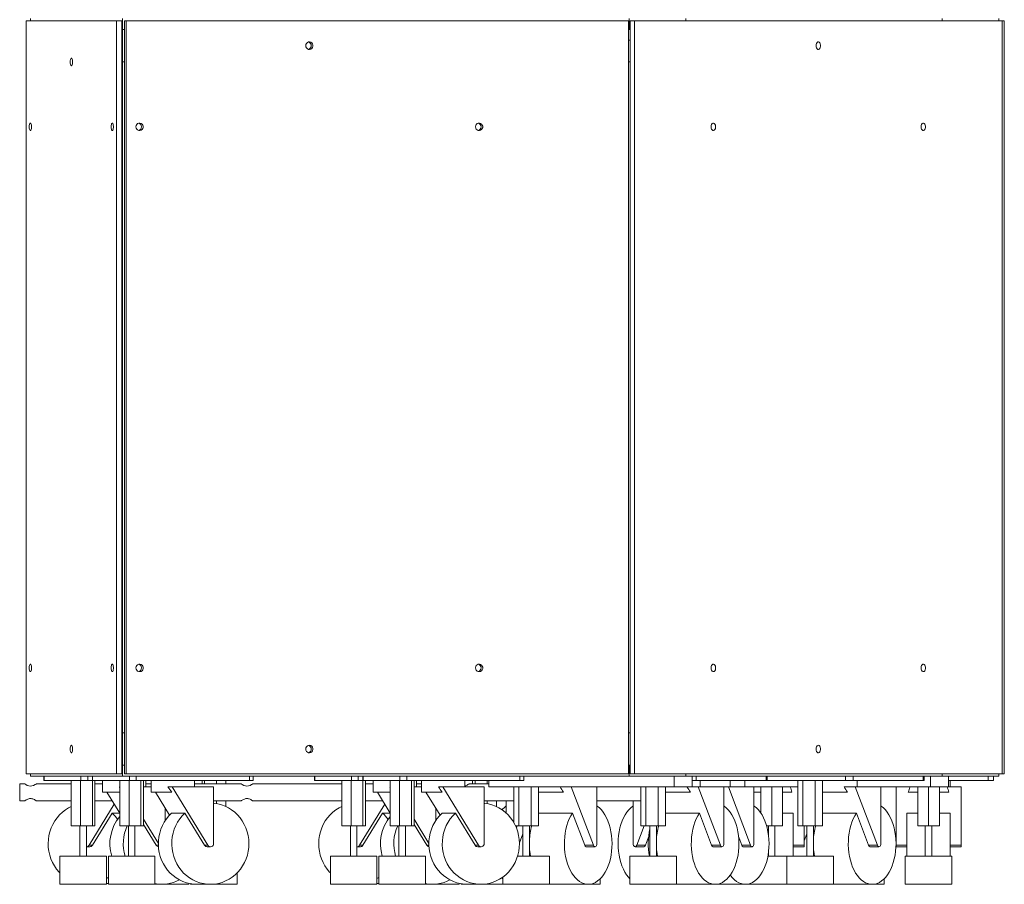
# Model space of a CAD drawing. Header units: millimetres. Extents: x 1529 to 6255, y 1713 to 5797.
# Tile 14 of 82: x 5345 to 6255, y 1925 to 2724. Entities that reach past the tile are written whole.
import ezdxf

# ---------------------------------------------------------------- set-up
doc = ezdxf.new("R2010")
doc.units = ezdxf.units.MM

msp = doc.modelspace()

# ---------------------------------------------------------------- linework, layer by layer
at = {"color": 7, "linetype": 'Continuous', "lineweight": 15}
for p, q in [((5350.927, 2722.678), (5434.67, 2722.678)), ((5350.927, 2722.678), (5350.927, 2026.678)), ((5355.064, 2724.678), (5355.064, 2722.678)), ((5439.426, 2722.678), (5434.67, 2722.678)), ((5434.67, 2722.678), (5434.67, 2026.678)), ((5439.426, 2722.678), (5439.426, 2026.678)), ((5440.044, 2714.678), (5440.044, 2724.678)), ((5441.946, 2026.678), (5441.946, 2722.678)), ((5441.946, 2722.678), (5443.491, 2722.678)), ((5443.491, 2026.678), (5443.491, 2722.678)), ((5443.491, 2722.678), (5907.848, 2722.678)), ((5907.848, 2722.678), (5907.848, 2026.678)), ((5908.205, 2724.678), (5908.205, 2714.678)), ((5909.38, 2722.678), (5909.38, 2026.678)), ((5909.38, 2722.678), (5913.425, 2722.678)), ((5913.425, 2722.678), (5913.425, 2026.678)), ((5913.425, 2722.678), (6252.934, 2722.678)), ((5960.725, 2722.678), (5960.725, 2724.678)), ((6197.544, 2722.678), (6197.544, 2724.678)), ((6250.064, 2724.678), (6250.064, 2722.678)), ((6252.934, 2722.678), (6252.934, 2026.678)), ((6252.934, 2722.678), (6255.064, 2722.678)), ((6255.064, 2722.678), (6255.064, 2026.678)), ((5440.044, 2714.678), (5439.426, 2714.678)), ((5441.946, 2714.678), (5440.044, 2714.678)), ((5440.044, 2714.678), (5441.946, 2714.678)), ((5440.044, 2714.678), (5440.044, 2684.678)), ((5440.044, 2714.678), (5440.044, 2714.678)), ((5908.205, 2714.678), (5907.848, 2714.678)), ((5909.38, 2714.678), (5908.205, 2714.678)), ((5909.38, 2704.678), (5907.848, 2704.678)), ((5439.426, 2684.678), (5440.044, 2684.678)), ((5440.044, 2684.678), (5440.044, 2064.678)), ((5440.044, 2684.678), (5441.946, 2684.678)), ((5909.38, 2684.678), (5907.848, 2684.678)), ((5440.044, 2064.678), (5439.426, 2064.678)), ((5440.044, 2064.678), (5441.946, 2064.678)), ((5440.044, 2064.678), (5440.044, 2034.678)), ((5907.848, 2064.678), (5909.38, 2064.678)), ((5440.044, 2034.678), (5439.426, 2034.678)), ((5440.044, 2024.678), (5440.044, 2034.678)), ((5440.044, 2034.678), (5441.946, 2034.678)), ((5440.044, 2034.678), (5441.946, 2034.678)), ((5440.044, 2034.678), (5440.044, 2034.678)), ((5907.848, 2034.678), (5908.205, 2034.678)), ((5908.205, 2034.678), (5908.205, 2024.678)), ((5908.205, 2034.678), (5909.38, 2034.678)), ((5350.927, 2026.678), (5434.67, 2026.678)), ((5355.064, 2026.678), (5355.064, 2024.678)), ((5440.044, 2024.678), (5355.064, 2024.678)), ((5367.42, 2024.678), (5367.42, 2020.678)), ((5367.421, 2024.678), (5367.421, 2020.678)), ((5367.421, 2020.678), (5367.665, 2020.678)), ((5367.665, 2024.678), (5367.665, 2020.678)), ((5367.665, 2020.678), (5401.657, 2020.678)), ((5392.7, 1978.678), (5392.7, 2020.678)), ((5401.282, 1978.678), (5401.282, 2020.678)), ((5401.657, 2024.678), (5401.657, 2020.678)), ((5401.657, 2020.678), (5407.958, 2020.678)), ((5407.958, 2020.678), (5407.958, 2024.678)), ((5412.228, 2020.678), (5407.958, 2020.678)), ((5412.228, 2024.678), (5412.228, 2020.678)), ((5412.228, 2020.678), (5412.473, 2020.678)), ((5412.263, 1978.678), (5412.263, 2020.678)), ((5412.473, 2024.678), (5412.473, 2020.678)), ((5412.473, 2020.678), (5446.465, 2020.678)), ((5414.664, 2020.678), (5414.664, 1978.678)), ((5421.724, 2020.678), (5421.724, 2017.678)), ((5421.725, 2020.678), (5421.725, 2009.678)), ((5434.67, 2026.678), (5439.426, 2026.678)), ((5437.508, 1978.678), (5437.508, 2020.678)), ((5908.205, 2024.678), (5440.044, 2024.678)), ((5443.491, 2026.678), (5441.946, 2026.678)), ((5907.848, 2026.678), (5443.491, 2026.678)), ((5446.089, 1978.678), (5446.089, 2020.678)), ((5446.465, 2024.678), (5446.465, 2020.678)), ((5446.465, 2020.678), (5452.765, 2020.678)), ((5452.765, 2020.678), (5452.765, 2024.678)), ((5557.381, 2020.678), (5452.765, 2020.678)), ((5457.071, 1978.678), (5457.071, 2020.678)), ((5459.472, 2020.678), (5459.472, 1978.678)), ((5461.725, 2014.678), (5461.725, 2020.678)), ((5466.532, 2020.678), (5466.532, 2009.678)), ((5466.532, 2020.678), (5466.532, 2017.678)), ((5506.532, 2014.678), (5506.532, 2020.678)), ((5513.592, 2020.678), (5513.592, 2017.678)), ((5515.993, 2017.678), (5515.993, 2020.678)), ((5526.975, 2017.678), (5526.975, 2020.678)), ((5535.556, 2017.678), (5535.556, 2020.678)), ((5557.381, 2024.678), (5557.381, 2020.678)), ((5557.381, 2020.678), (5560.836, 2020.678)), ((5560.836, 2020.678), (5560.836, 2024.678)), ((5617.453, 2024.678), (5617.453, 2020.678)), ((5617.453, 2024.678), (5617.453, 2020.678)), ((5617.453, 2020.678), (5617.698, 2020.678)), ((5617.698, 2024.678), (5617.698, 2020.678)), ((5617.698, 2020.678), (5651.69, 2020.678)), ((5642.733, 1978.678), (5642.733, 2020.678)), ((5651.314, 1978.678), (5651.314, 2020.678)), ((5651.69, 2024.678), (5651.69, 2020.678)), ((5651.69, 2020.678), (5657.99, 2020.678)), ((5657.99, 2020.678), (5657.99, 2024.678)), ((5662.261, 2020.678), (5657.99, 2020.678)), ((5662.261, 2024.678), (5662.261, 2020.678)), ((5662.261, 2020.678), (5662.505, 2020.678)), ((5662.296, 1978.678), (5662.296, 2020.678)), ((5662.505, 2024.678), (5662.505, 2020.678)), ((5662.505, 2020.678), (5696.497, 2020.678)), ((5664.697, 2020.678), (5664.697, 1978.678)), ((5671.757, 2020.678), (5671.757, 2009.678)), ((5671.757, 2020.678), (5671.757, 2017.678)), ((5687.541, 1978.678), (5687.541, 2020.678)), ((5696.122, 1978.678), (5696.122, 2020.678)), ((5696.497, 2024.678), (5696.497, 2020.678)), ((5696.497, 2020.678), (5702.798, 2020.678)), ((5702.798, 2020.678), (5702.798, 2024.678)), ((5807.414, 2020.678), (5702.798, 2020.678)), ((5707.104, 1978.678), (5707.104, 2020.678)), ((5709.504, 2020.678), (5709.504, 1978.678)), ((5711.757, 2014.678), (5711.757, 2020.678)), ((5716.564, 2020.678), (5716.564, 2017.678)), ((5716.565, 2020.678), (5716.565, 2009.678)), ((5756.565, 2014.678), (5756.565, 2020.678)), ((5763.625, 2020.678), (5763.625, 2017.678)), ((5766.026, 2017.678), (5766.026, 2020.678)), ((5777.007, 2017.678), (5777.007, 2020.678)), ((5778.557, 2020.678), (5778.557, 2014.678)), ((5807.414, 2024.678), (5807.414, 2020.678)), ((5807.414, 2020.678), (5810.869, 2020.678)), ((5810.869, 2020.678), (5810.869, 2024.678)), ((5960.725, 2024.678), (5908.205, 2024.678)), ((5909.38, 2026.678), (5913.425, 2026.678)), ((5913.425, 2026.678), (6252.934, 2026.678)), ((5950.069, 2024.678), (5950.069, 2014.678)), ((5960.725, 2026.678), (5960.725, 2024.678)), ((6197.544, 2024.678), (5960.725, 2024.678)), ((5966.527, 2024.678), (5966.527, 2014.678)), ((5966.527, 2020.678), (5970.199, 2020.678)), ((5970.199, 2020.678), (5970.199, 2024.678)), ((6034.855, 2020.678), (5970.199, 2020.678)), ((5973.986, 2014.678), (5973.986, 2020.678)), ((6001.803, 2014.678), (6001.803, 2020.678)), ((6015.376, 2020.678), (6015.376, 2014.678)), ((6034.855, 2024.678), (6034.855, 2020.678)), ((6034.855, 2020.678), (6035.81, 2020.678)), ((6035.81, 2020.678), (6035.81, 2024.678)), ((6035.81, 2020.678), (6108.339, 2020.678)), ((6064.115, 1978.678), (6064.115, 2020.678)), ((6068.812, 1978.678), (6068.812, 2020.678)), ((6080.296, 1978.678), (6080.296, 2020.678)), ((6087.083, 1978.678), (6087.083, 2020.678)), ((6108.339, 2024.678), (6108.339, 2020.678)), ((6108.339, 2020.678), (6115.323, 2020.678)), ((6115.323, 2020.678), (6115.323, 2024.678)), ((6179.98, 2020.678), (6115.323, 2020.678)), ((6119.11, 2014.678), (6119.11, 2020.678)), ((6179.98, 2024.678), (6179.98, 2020.678)), ((6179.98, 2020.678), (6180.935, 2020.678)), ((6180.935, 2020.678), (6180.935, 2024.678)), ((6186.888, 2014.678), (6186.888, 2024.678)), ((6197.544, 2024.678), (6197.544, 2026.678)), ((6197.544, 2024.678), (6250.064, 2024.678)), ((6203.346, 2014.678), (6203.346, 2024.678)), ((6203.346, 2020.678), (6240.064, 2020.678)), ((6205.064, 2014.678), (6205.064, 2020.678)), ((6240.064, 2024.678), (6240.064, 2020.678)), ((6240.064, 2020.678), (6245.064, 2020.678)), ((6245.064, 2020.678), (6245.064, 2024.678)), ((6250.064, 2026.678), (6250.064, 2024.678)), ((6252.934, 2026.678), (6255.064, 2026.678)), ((5349.464, 2017.678), (5345.064, 2017.678)), ((5345.064, 2017.678), (5345.064, 2001.678)), ((5392.7, 2017.678), (5360.603, 2017.678)), ((5421.725, 2017.678), (5414.664, 2017.678)), ((5437.214, 2014.678), (5437.508, 2014.678)), ((5466.532, 2014.678), (5459.472, 2014.678)), ((5466.532, 2017.678), (5461.725, 2017.678)), ((5482.022, 2014.678), (5485.996, 2014.678)), ((5485.996, 2014.678), (5519.083, 1960.738)), ((5524.334, 2014.678), (5485.996, 2014.678)), ((5549.464, 2017.678), (5506.532, 2017.678)), ((5524.334, 2014.678), (5524.334, 1962.365)), ((5642.733, 2017.678), (5560.603, 2017.678)), ((5671.757, 2017.678), (5664.697, 2017.678)), ((5687.247, 2014.678), (5687.541, 2014.678)), ((5716.565, 2014.678), (5709.504, 2014.678)), ((5716.565, 2017.678), (5711.757, 2017.678)), ((5732.054, 2014.678), (5736.029, 2014.678)), ((5736.029, 2014.678), (5769.116, 1960.738)), ((5774.367, 2014.678), (5736.029, 2014.678)), ((5778.557, 2017.678), (5760.603, 2017.678)), ((5774.367, 2014.678), (5774.367, 1962.365)), ((5950.069, 2014.678), (5778.557, 2014.678)), ((5801.684, 1981.776), (5801.684, 2014.678)), ((5806.38, 1978.678), (5806.38, 2014.678)), ((5817.864, 1978.678), (5817.864, 2014.678)), ((5824.651, 1978.678), (5824.651, 2014.678)), ((5854.889, 2014.678), (5875.338, 1960.738)), ((5878.583, 2014.678), (5878.583, 1962.365)), ((5918.991, 1978.678), (5918.991, 2014.678)), ((5923.688, 1978.678), (5923.688, 2014.678)), ((5935.171, 1978.678), (5935.171, 2014.678)), ((5941.959, 1978.678), (5941.959, 2014.678)), ((5966.527, 2014.678), (5950.069, 2014.678)), ((5966.527, 2014.678), (5972.196, 2014.678)), ((5972.196, 2014.678), (5992.645, 1960.738)), ((5995.89, 2014.678), (5972.196, 2014.678)), ((5995.89, 2014.678), (5995.89, 1962.365)), ((5995.89, 2014.678), (6000.013, 2014.678)), ((6000.013, 2014.678), (6020.462, 1960.738)), ((6023.707, 2014.678), (6000.013, 2014.678)), ((6023.707, 2014.678), (6064.115, 2014.678)), ((6023.707, 2014.678), (6023.707, 1962.365)), ((6030.064, 1990.5), (6030.064, 2014.678)), ((6040.064, 1978.678), (6040.064, 2014.678)), ((6050.064, 1978.678), (6050.064, 2014.678)), ((6106.914, 2014.678), (6117.32, 2014.678)), ((6117.32, 2014.678), (6137.769, 1960.738)), ((6141.014, 2014.678), (6117.32, 2014.678)), ((6141.014, 2014.678), (6186.888, 2014.678)), ((6141.014, 2014.678), (6141.014, 1962.365)), ((6155.064, 1960.738), (6155.064, 2014.678)), ((6175.064, 1978.678), (6175.064, 2014.678)), ((6185.064, 1978.678), (6185.064, 2014.678)), ((6203.346, 2014.678), (6186.888, 2014.678)), ((6195.064, 1978.678), (6195.064, 2014.678)), ((6203.346, 2014.678), (6215.064, 2014.678)), ((6215.064, 2014.678), (6215.064, 1960.738)), ((5421.725, 2009.678), (5437.508, 2009.678)), ((5437.508, 1990.453), (5425.715, 2009.678)), ((5466.532, 2009.678), (5485.572, 2009.678)), ((5483.5, 1988.521), (5470.522, 2009.678)), ((5671.757, 2009.678), (5687.541, 2009.678)), ((5687.541, 1990.453), (5675.748, 2009.678)), ((5716.565, 2009.678), (5735.605, 2009.678)), ((5733.533, 1988.521), (5720.555, 2009.678)), ((5824.651, 2009.678), (5847.644, 2009.678)), ((5941.959, 2009.678), (5964.952, 2009.678)), ((6023.707, 2009.678), (6030.064, 2009.678)), ((6050.064, 2009.678), (6058.767, 2009.678)), ((6087.083, 2009.678), (6110.076, 2009.678)), ((6166.361, 2009.678), (6175.064, 2009.678)), ((6195.064, 2009.678), (6203.767, 2009.678)), ((5345.064, 2001.678), (5349.496, 2001.678)), ((5360.612, 2001.678), (5392.7, 2001.678)), ((5409.173, 1960.738), (5432.454, 1998.692)), ((5414.664, 2001.678), (5430.622, 2001.678)), ((5479.527, 1994.999), (5479.527, 1983.473)), ((5524.334, 2001.678), (5549.496, 2001.678)), ((5526.975, 1999.191), (5526.975, 2001.678)), ((5535.556, 1996.527), (5535.556, 2001.678)), ((5560.612, 2001.678), (5642.733, 2001.678)), ((5659.206, 1960.738), (5682.487, 1998.692)), ((5664.697, 2001.678), (5680.655, 2001.678)), ((5729.56, 1994.999), (5729.56, 1983.473)), ((5774.367, 2001.678), (5801.684, 2001.678)), ((5777.007, 1999.191), (5777.007, 2001.678)), ((5785.589, 1996.527), (5785.589, 2001.678)), ((5794.774, 2001.678), (5794.774, 1990.389)), ((5878.583, 2001.678), (5918.991, 2001.678)), ((5912.082, 2001.678), (5912.082, 1962.365)), ((5430.472, 1990.423), (5412.263, 1960.738)), ((5437.508, 1990.423), (5430.472, 1990.423)), ((5459.472, 1984.873), (5473.22, 1962.46)), ((5497.784, 1990.423), (5485.424, 1990.423)), ((5515.993, 1960.738), (5497.784, 1990.423)), ((5680.505, 1990.423), (5662.296, 1960.738)), ((5687.541, 1990.423), (5680.505, 1990.423)), ((5709.504, 1984.873), (5723.253, 1962.46)), ((5747.817, 1990.423), (5735.456, 1990.423)), ((5766.026, 1960.738), (5747.817, 1990.423)), ((5855.994, 1990.423), (5824.651, 1990.423)), ((5867.248, 1960.738), (5855.994, 1990.423)), ((5973.301, 1990.423), (5941.959, 1990.423)), ((5984.555, 1960.738), (5973.301, 1990.423)), ((6060.064, 1990.423), (6050.064, 1990.423)), ((6060.064, 1950.678), (6060.064, 1990.423)), ((6118.425, 1990.423), (6087.083, 1990.423)), ((6129.679, 1960.738), (6118.425, 1990.423)), ((6175.064, 1990.423), (6165.064, 1990.423)), ((6165.064, 1950.678), (6165.064, 1990.423)), ((6205.064, 1990.423), (6195.064, 1990.423)), ((6205.064, 1950.678), (6205.064, 1990.423)), ((5392.7, 1978.678), (5401.282, 1978.678)), ((5400.682, 1978.678), (5400.682, 1950.678)), ((5401.282, 1978.678), (5412.263, 1978.678)), ((5406.682, 1950.678), (5406.682, 1978.678)), ((5412.263, 1978.678), (5414.664, 1978.678)), ((5437.508, 1978.678), (5446.089, 1978.678)), ((5445.49, 1978.678), (5445.49, 1950.678)), ((5446.089, 1978.678), (5457.071, 1978.678)), ((5451.49, 1950.678), (5451.49, 1978.678)), ((5457.071, 1978.678), (5459.472, 1978.678)), ((5471.186, 1960.738), (5459.472, 1979.835)), ((5642.733, 1978.678), (5651.314, 1978.678)), ((5650.715, 1978.678), (5650.715, 1950.678)), ((5651.314, 1978.678), (5662.296, 1978.678)), ((5656.715, 1950.678), (5656.715, 1978.678)), ((5662.296, 1978.678), (5664.697, 1978.678)), ((5687.541, 1978.678), (5696.122, 1978.678)), ((5695.523, 1978.678), (5695.523, 1950.678)), ((5696.122, 1978.678), (5707.104, 1978.678)), ((5701.523, 1950.678), (5701.523, 1978.678)), ((5707.104, 1978.678), (5709.504, 1978.678)), ((5721.219, 1960.738), (5709.504, 1979.835)), ((5803.304, 1978.678), (5806.38, 1978.678)), ((5804.114, 1976.813), (5804.821, 1978.678)), ((5806.38, 1978.678), (5817.864, 1978.678)), ((5810.167, 1978.678), (5810.167, 1950.678)), ((5816.167, 1950.678), (5816.167, 1978.678)), ((5817.864, 1978.678), (5824.651, 1978.678)), ((5915.327, 1960.738), (5922.128, 1978.678)), ((5918.991, 1978.678), (5923.688, 1978.678)), ((5923.688, 1978.678), (5935.171, 1978.678)), ((5927.475, 1978.678), (5927.475, 1950.678)), ((5933.475, 1950.678), (5933.475, 1978.678)), ((5935.171, 1978.678), (5941.959, 1978.678)), ((6035.411, 1978.678), (6040.064, 1978.678)), ((6037.064, 1978.678), (6037.064, 1970.83)), ((6040.064, 1978.678), (6050.064, 1978.678)), ((6043.064, 1950.678), (6043.064, 1978.678)), ((6064.115, 1978.678), (6068.812, 1978.678)), ((6068.812, 1978.678), (6080.296, 1978.678)), ((6070.064, 1978.678), (6070.064, 1960.738)), ((6072.599, 1978.678), (6072.599, 1950.678)), ((6078.599, 1950.678), (6078.599, 1978.678)), ((6080.296, 1978.678), (6087.083, 1978.678)), ((6175.064, 1978.678), (6185.064, 1978.678)), ((6182.064, 1978.678), (6182.064, 1950.678)), ((6185.064, 1978.678), (6195.064, 1978.678)), ((6188.064, 1950.678), (6188.064, 1978.678)), ((5810.167, 1971.441), (5806.935, 1962.914)), ((5926.229, 1968.154), (5923.417, 1960.738)), ((6012.372, 1960.738), (6009.561, 1968.154)), ((6072.599, 1971.441), (6070.064, 1964.755)), ((5406.775, 1959.365), (5409.865, 1959.365)), ((5412.263, 1960.738), (5409.173, 1960.738)), ((5519.083, 1960.738), (5515.993, 1960.738)), ((5518.391, 1959.365), (5521.481, 1959.365)), ((5656.808, 1959.365), (5659.898, 1959.365)), ((5662.296, 1960.738), (5659.206, 1960.738)), ((5769.116, 1960.738), (5766.026, 1960.738)), ((5768.424, 1959.365), (5771.514, 1959.365)), ((5875.338, 1960.738), (5867.248, 1960.738)), ((5868.729, 1959.365), (5876.82, 1959.365)), ((5913.845, 1959.365), (5921.935, 1959.365)), ((5923.417, 1960.738), (5915.327, 1960.738)), ((5992.645, 1960.738), (5984.555, 1960.738)), ((5986.037, 1959.365), (5994.127, 1959.365)), ((6020.462, 1960.738), (6012.372, 1960.738)), ((6013.854, 1959.365), (6021.944, 1959.365)), ((6070.064, 1960.738), (6060.064, 1960.738)), ((6060.064, 1959.365), (6070.064, 1959.365)), ((6070.064, 1959.365), (6070.064, 1960.738)), ((6137.769, 1960.738), (6129.679, 1960.738)), ((6131.161, 1959.365), (6139.251, 1959.365)), ((6165.064, 1960.738), (6155.064, 1960.738)), ((6155.064, 1959.365), (6155.064, 1960.738)), ((6155.064, 1959.365), (6165.064, 1959.365)), ((6215.064, 1960.738), (6205.064, 1960.738)), ((6205.064, 1959.365), (6215.064, 1959.365)), ((6215.064, 1959.365), (6215.064, 1960.738)), ((5382.182, 1950.678), (5382.182, 1924.678)), ((5382.182, 1950.678), (5403.682, 1950.678)), ((5403.682, 1950.678), (5425.182, 1950.678)), ((5425.182, 1924.678), (5425.182, 1950.678)), ((5426.99, 1950.678), (5426.99, 1924.678)), ((5426.99, 1950.678), (5448.49, 1950.678)), ((5448.49, 1950.678), (5469.99, 1950.678)), ((5469.99, 1924.678), (5469.99, 1950.678)), ((5632.215, 1950.678), (5632.215, 1924.678)), ((5632.215, 1950.678), (5653.715, 1950.678)), ((5653.715, 1950.678), (5675.215, 1950.678)), ((5675.215, 1924.678), (5675.215, 1950.678)), ((5677.023, 1950.678), (5677.023, 1924.678)), ((5677.023, 1950.678), (5698.523, 1950.678)), ((5698.523, 1950.678), (5720.023, 1950.678)), ((5720.023, 1924.678), (5720.023, 1950.678)), ((5805.223, 1950.678), (5813.167, 1950.678)), ((5813.167, 1950.678), (5834.667, 1950.678)), ((5834.667, 1924.678), (5834.667, 1950.678)), ((5908.975, 1950.678), (5908.975, 1924.678)), ((5908.975, 1950.678), (5930.475, 1950.678)), ((5930.475, 1950.678), (5951.975, 1950.678)), ((5951.975, 1924.678), (5951.975, 1950.678)), ((6036.597, 1950.678), (6040.064, 1950.678)), ((6037.064, 1953.526), (6037.064, 1950.678)), ((6040.064, 1950.678), (6054.099, 1950.678)), ((6054.099, 1950.678), (6054.099, 1924.678)), ((6054.099, 1950.678), (6075.599, 1950.678)), ((6075.599, 1950.678), (6097.099, 1950.678)), ((6097.099, 1924.678), (6097.099, 1950.678)), ((6163.564, 1950.678), (6163.564, 1924.678)), ((6163.564, 1950.678), (6185.064, 1950.678)), ((6185.064, 1950.678), (6206.564, 1950.678)), ((6206.564, 1924.678), (6206.564, 1950.678)), ((5546.074, 1924.678), (5546.074, 1935.259)), ((5790.799, 1930.795), (5791.667, 1929.877)), ((5791.667, 1931.412), (5791.667, 1924.678)), ((5881.69, 1924.678), (5881.69, 1929.877)), ((6144.122, 1924.678), (6144.122, 1929.877)), ((5382.182, 1924.678), (5403.682, 1924.678)), ((5403.682, 1924.678), (5425.182, 1924.678)), ((5426.99, 1924.678), (5448.49, 1924.678)), ((5448.49, 1924.678), (5469.99, 1924.678)), ((5469.99, 1924.678), (5476.437, 1924.678)), ((5476.437, 1924.678), (5479.766, 1924.678)), ((5479.766, 1924.678), (5501.266, 1924.678)), ((5501.266, 1924.678), (5501.266, 1925.544)), ((5503.074, 1925.179), (5503.074, 1924.678)), ((5503.074, 1924.678), (5508.883, 1924.678)), ((5508.883, 1924.678), (5521.244, 1924.678)), ((5521.244, 1924.678), (5524.574, 1924.678)), ((5524.574, 1924.678), (5546.074, 1924.678)), ((5632.215, 1924.678), (5653.715, 1924.678)), ((5653.715, 1924.678), (5675.215, 1924.678)), ((5677.023, 1924.678), (5698.523, 1924.678)), ((5698.523, 1924.678), (5720.023, 1924.678)), ((5720.023, 1924.678), (5726.469, 1924.678)), ((5726.469, 1924.678), (5729.799, 1924.678)), ((5729.799, 1924.678), (5751.299, 1924.678)), ((5751.299, 1924.678), (5751.299, 1925.544)), ((5753.107, 1925.179), (5753.107, 1924.678)), ((5753.107, 1924.678), (5758.916, 1924.678)), ((5758.916, 1924.678), (5771.277, 1924.678)), ((5771.277, 1924.678), (5774.607, 1924.678)), ((5774.607, 1924.678), (5791.667, 1924.678)), ((5791.667, 1924.678), (5813.167, 1924.678)), ((5813.167, 1924.678), (5834.667, 1924.678)), ((5834.667, 1924.678), (5835.225, 1924.678)), ((5835.225, 1924.678), (5836.679, 1924.76)), ((5838.132, 1924.678), (5870.493, 1924.678)), ((5870.493, 1924.678), (5881.69, 1924.678)), ((5908.975, 1924.678), (5930.475, 1924.678)), ((5930.475, 1924.678), (5951.975, 1924.678)), ((5951.975, 1924.678), (5955.439, 1924.678)), ((5955.439, 1924.678), (5987.8, 1924.678)), ((5987.8, 1924.678), (6015.617, 1924.678)), ((6015.617, 1924.678), (6018.564, 1924.678)), ((6018.564, 1925.015), (6018.564, 1924.678)), ((6018.564, 1924.678), (6040.064, 1924.678)), ((6040.064, 1924.678), (6054.099, 1924.678)), ((6054.099, 1924.678), (6075.599, 1924.678)), ((6075.599, 1924.678), (6097.099, 1924.678)), ((6097.099, 1924.678), (6097.657, 1924.678)), ((6097.657, 1924.678), (6099.11, 1924.76)), ((6100.564, 1924.678), (6132.924, 1924.678)), ((6132.924, 1924.678), (6144.122, 1924.678)), ((6163.564, 1924.678), (6185.064, 1924.678)), ((6185.064, 1924.678), (6206.564, 1924.678))]:
    msp.add_line(p, q, dxfattribs=at)
at = {"color": 8, "linetype": 'Continuous', "lineweight": 15}
for p, q in [((5473.245, 1960.738), (5471.186, 1960.738)), ((5723.278, 1960.738), (5721.219, 1960.738))]:
    msp.add_line(p, q, dxfattribs=at)
at = {"color": 7, "linetype": 'Continuous', "lineweight": 15, "flags": 128}
for points in [[(5609.451, 2699.678), (5609.631, 2698.542), (5610.152, 2697.529), (5610.959, 2696.748), (5611.962, 2696.285), (5613.054, 2696.19), (5614.116, 2696.473), (5615.034, 2697.103), (5615.707, 2698.012), (5616.063, 2699.102), (5616.063, 2700.254), (5615.707, 2701.344), (5615.034, 2702.253), (5614.116, 2702.883), (5613.054, 2703.166), (5611.962, 2703.071), (5610.959, 2702.608), (5610.152, 2701.828), (5609.631, 2700.815), (5609.451, 2699.678)], [(6081.122, 2699.678), (6081.234, 2700.815), (6081.556, 2701.828), (6082.054, 2702.608), (6082.674, 2703.071), (6083.349, 2703.166), (6084.006, 2702.883), (6084.573, 2702.253), (6084.989, 2701.344), (6085.209, 2700.254), (6085.209, 2699.102), (6084.989, 2698.012), (6084.573, 2697.103), (6084.006, 2696.473), (6083.349, 2696.19), (6082.674, 2696.285), (6082.054, 2696.748), (6081.556, 2697.529), (6081.234, 2698.542), (6081.122, 2699.678)], [(5391.717, 2684.678), (5391.776, 2685.815), (5391.945, 2686.828), (5392.207, 2687.608), (5392.533, 2688.071), (5392.888, 2688.166), (5393.233, 2687.884), (5393.531, 2687.253), (5393.75, 2686.344), (5393.865, 2685.254), (5393.865, 2684.102), (5393.75, 2683.012), (5393.531, 2682.103), (5393.233, 2681.473), (5392.888, 2681.19), (5392.533, 2681.285), (5392.207, 2681.748), (5391.945, 2682.529), (5391.776, 2683.542), (5391.717, 2684.678)], [(5353.863, 2624.678), (5353.921, 2625.815), (5354.091, 2626.828), (5354.353, 2627.608), (5354.679, 2628.071), (5355.033, 2628.166), (5355.379, 2627.884), (5355.677, 2627.253), (5355.895, 2626.344), (5356.011, 2625.254), (5356.011, 2624.102), (5355.895, 2623.012), (5355.677, 2622.103), (5355.379, 2621.473), (5355.033, 2621.19), (5354.679, 2621.285), (5354.353, 2621.748), (5354.091, 2622.529), (5353.921, 2623.542), (5353.863, 2624.678)], [(5429.572, 2624.678), (5429.63, 2625.815), (5429.8, 2626.828), (5430.062, 2627.608), (5430.388, 2628.071), (5430.743, 2628.166), (5431.088, 2627.884), (5431.386, 2627.253), (5431.604, 2626.344), (5431.72, 2625.254), (5431.72, 2624.102), (5431.604, 2623.012), (5431.386, 2622.103), (5431.088, 2621.473), (5430.743, 2621.19), (5430.388, 2621.285), (5430.062, 2621.748), (5429.8, 2622.529), (5429.63, 2623.542), (5429.572, 2624.678)], [(5452.526, 2624.678), (5452.707, 2623.542), (5453.228, 2622.529), (5454.034, 2621.748), (5455.038, 2621.285), (5456.13, 2621.19), (5457.192, 2621.473), (5458.109, 2622.103), (5458.782, 2623.012), (5459.138, 2624.102), (5459.138, 2625.254), (5458.782, 2626.344), (5458.109, 2627.253), (5457.192, 2627.884), (5456.13, 2628.166), (5455.038, 2628.071), (5454.034, 2627.608), (5453.228, 2626.828), (5452.707, 2625.815), (5452.526, 2624.678)], [(5766.375, 2624.678), (5766.555, 2623.542), (5767.077, 2622.529), (5767.883, 2621.748), (5768.886, 2621.285), (5769.978, 2621.19), (5771.041, 2621.473), (5771.958, 2622.103), (5772.631, 2623.012), (5772.987, 2624.102), (5772.987, 2625.254), (5772.631, 2626.344), (5771.958, 2627.253), (5771.041, 2627.884), (5769.978, 2628.166), (5768.886, 2628.071), (5767.883, 2627.608), (5767.077, 2626.828), (5766.555, 2625.815), (5766.375, 2624.678)], [(5984.138, 2624.678), (5984.249, 2625.815), (5984.571, 2626.828), (5985.07, 2627.608), (5985.69, 2628.071), (5986.365, 2628.166), (5987.021, 2627.884), (5987.588, 2627.253), (5988.004, 2626.344), (5988.224, 2625.254), (5988.224, 2624.102), (5988.004, 2623.012), (5987.588, 2622.103), (5987.021, 2621.473), (5986.365, 2621.19), (5985.69, 2621.285), (5985.07, 2621.748), (5984.571, 2622.529), (5984.249, 2623.542), (5984.138, 2624.678)], [(6178.107, 2624.678), (6178.218, 2625.815), (6178.541, 2626.828), (6179.039, 2627.608), (6179.659, 2628.071), (6180.334, 2628.166), (6180.99, 2627.884), (6181.557, 2627.253), (6181.973, 2626.344), (6182.193, 2625.254), (6182.193, 2624.102), (6181.973, 2623.012), (6181.557, 2622.103), (6180.99, 2621.473), (6180.334, 2621.19), (6179.659, 2621.285), (6179.039, 2621.748), (6178.541, 2622.529), (6178.218, 2623.542), (6178.107, 2624.678)], [(5353.863, 2124.678), (5353.921, 2125.815), (5354.091, 2126.828), (5354.353, 2127.608), (5354.679, 2128.071), (5355.033, 2128.166), (5355.379, 2127.883), (5355.677, 2127.253), (5355.895, 2126.344), (5356.011, 2125.254), (5356.011, 2124.102), (5355.895, 2123.012), (5355.677, 2122.103), (5355.379, 2121.473), (5355.033, 2121.19), (5354.679, 2121.285), (5354.353, 2121.748), (5354.091, 2122.529), (5353.921, 2123.542), (5353.863, 2124.678)], [(5429.572, 2124.678), (5429.63, 2125.815), (5429.8, 2126.828), (5430.062, 2127.608), (5430.388, 2128.071), (5430.743, 2128.166), (5431.088, 2127.883), (5431.386, 2127.253), (5431.604, 2126.344), (5431.72, 2125.254), (5431.72, 2124.102), (5431.604, 2123.012), (5431.386, 2122.103), (5431.088, 2121.473), (5430.743, 2121.19), (5430.388, 2121.285), (5430.062, 2121.748), (5429.8, 2122.529), (5429.63, 2123.542), (5429.572, 2124.678)], [(5452.526, 2124.678), (5452.707, 2123.542), (5453.228, 2122.529), (5454.034, 2121.748), (5455.038, 2121.285), (5456.13, 2121.19), (5457.192, 2121.473), (5458.109, 2122.103), (5458.782, 2123.012), (5459.138, 2124.102), (5459.138, 2125.254), (5458.782, 2126.344), (5458.109, 2127.253), (5457.192, 2127.883), (5456.13, 2128.166), (5455.038, 2128.071), (5454.034, 2127.608), (5453.228, 2126.828), (5452.707, 2125.815), (5452.526, 2124.678)], [(5766.375, 2124.678), (5766.555, 2123.542), (5767.077, 2122.529), (5767.883, 2121.748), (5768.886, 2121.285), (5769.978, 2121.19), (5771.041, 2121.473), (5771.958, 2122.103), (5772.631, 2123.012), (5772.987, 2124.102), (5772.987, 2125.254), (5772.631, 2126.344), (5771.958, 2127.253), (5771.041, 2127.883), (5769.978, 2128.166), (5768.886, 2128.071), (5767.883, 2127.608), (5767.077, 2126.828), (5766.555, 2125.815), (5766.375, 2124.678)], [(5984.138, 2124.678), (5984.249, 2125.815), (5984.571, 2126.828), (5985.07, 2127.608), (5985.69, 2128.071), (5986.365, 2128.166), (5987.021, 2127.883), (5987.588, 2127.253), (5988.004, 2126.344), (5988.224, 2125.254), (5988.224, 2124.102), (5988.004, 2123.012), (5987.588, 2122.103), (5987.021, 2121.473), (5986.365, 2121.19), (5985.69, 2121.285), (5985.07, 2121.748), (5984.571, 2122.529), (5984.249, 2123.542), (5984.138, 2124.678)], [(6178.107, 2124.678), (6178.218, 2125.815), (6178.541, 2126.828), (6179.039, 2127.608), (6179.659, 2128.071), (6180.334, 2128.166), (6180.99, 2127.883), (6181.557, 2127.253), (6181.973, 2126.344), (6182.193, 2125.254), (6182.193, 2124.102), (6181.973, 2123.012), (6181.557, 2122.103), (6180.99, 2121.473), (6180.334, 2121.19), (6179.659, 2121.285), (6179.039, 2121.748), (6178.541, 2122.529), (6178.218, 2123.542), (6178.107, 2124.678)], [(5391.717, 2049.678), (5391.776, 2050.815), (5391.945, 2051.828), (5392.207, 2052.608), (5392.533, 2053.071), (5392.888, 2053.166), (5393.233, 2052.883), (5393.531, 2052.253), (5393.75, 2051.344), (5393.865, 2050.254), (5393.865, 2049.102), (5393.75, 2048.012), (5393.531, 2047.103), (5393.233, 2046.473), (5392.888, 2046.19), (5392.533, 2046.285), (5392.207, 2046.748), (5391.945, 2047.529), (5391.776, 2048.542), (5391.717, 2049.678)], [(5609.451, 2049.678), (5609.631, 2048.542), (5610.152, 2047.529), (5610.959, 2046.748), (5611.962, 2046.285), (5613.054, 2046.19), (5614.116, 2046.473), (5615.034, 2047.103), (5615.707, 2048.012), (5616.063, 2049.102), (5616.063, 2050.254), (5615.707, 2051.344), (5615.034, 2052.253), (5614.116, 2052.883), (5613.054, 2053.166), (5611.962, 2053.071), (5610.959, 2052.608), (5610.152, 2051.828), (5609.631, 2050.815), (5609.451, 2049.678)], [(6081.122, 2049.678), (6081.234, 2050.815), (6081.556, 2051.828), (6082.054, 2052.608), (6082.674, 2053.071), (6083.349, 2053.166), (6084.006, 2052.883), (6084.573, 2052.253), (6084.989, 2051.344), (6085.209, 2050.254), (6085.209, 2049.102), (6084.989, 2048.012), (6084.573, 2047.103), (6084.006, 2046.473), (6083.349, 2046.19), (6082.674, 2046.285), (6082.054, 2046.748), (6081.556, 2047.529), (6081.234, 2048.542), (6081.122, 2049.678)], [(5360.603, 2017.635), (5360.601, 2017.634), (5360.172, 2017.342), (5359.332, 2016.81), (5357.958, 2016.083), (5356.412, 2015.548), (5355.032, 2015.392), (5353.653, 2015.563), (5352.083, 2016.122), (5350.791, 2016.813), (5349.765, 2017.47), (5349.464, 2017.678), (5349.464, 2017.678)], [(5560.603, 2017.635), (5560.601, 2017.634), (5560.172, 2017.342), (5559.332, 2016.81), (5557.958, 2016.083), (5556.412, 2015.548), (5555.032, 2015.392), (5553.653, 2015.563), (5552.083, 2016.122), (5550.791, 2016.813), (5549.765, 2017.47), (5549.464, 2017.678), (5549.464, 2017.678)], [(5392.7, 1996.527), (5390.285, 1995.298), (5387.294, 1993.425), (5384.491, 1991.256), (5381.902, 1988.809), (5379.553, 1986.108), (5377.465, 1983.18), (5375.659, 1980.051), (5374.151, 1976.752), (5372.956, 1973.315), (5372.086, 1969.771), (5371.549, 1966.155), (5371.349, 1962.501), (5371.489, 1958.844), (5371.967, 1955.219), (5372.779, 1951.66), (5373.917, 1948.201), (5375.371, 1944.876), (5377.126, 1941.715), (5379.165, 1938.749), (5381.47, 1936.006), (5382.182, 1935.259)], [(5524.334, 1999.537), (5524.721, 1999.5), (5528.164, 1998.966), (5531.542, 1998.081), (5534.821, 1996.855), (5537.972, 1995.298), (5540.962, 1993.425), (5543.766, 1991.256), (5546.354, 1988.809), (5548.703, 1986.108), (5550.791, 1983.18), (5552.597, 1980.051), (5554.105, 1976.752), (5555.3, 1973.315), (5556.17, 1969.771), (5556.708, 1966.155), (5556.907, 1962.501), (5556.767, 1958.844), (5556.289, 1955.219), (5555.477, 1951.66), (5554.339, 1948.201), (5552.885, 1944.876), (5551.131, 1941.715), (5549.091, 1938.749), (5546.786, 1936.006), (5544.238, 1933.513), (5541.471, 1931.293), (5538.511, 1929.366), (5535.387, 1927.753), (5532.128, 1926.467), (5528.765, 1925.522), (5525.331, 1924.925), (5521.858, 1924.684), (5518.379, 1924.799), (5514.927, 1925.271), (5511.535, 1926.094), (5508.236, 1927.261), (5505.061, 1928.761), (5502.04, 1930.579), (5499.202, 1932.698), (5496.574, 1935.097), (5494.181, 1937.755), (5492.045, 1940.645), (5490.188, 1943.741), (5488.626, 1947.012), (5487.376, 1950.427), (5486.448, 1953.955), (5485.851, 1957.561), (5485.591, 1961.21), (5485.671, 1964.869), (5486.09, 1968.503), (5486.844, 1972.076), (5487.926, 1975.554), (5489.324, 1978.906), (5491.027, 1982.098), (5493.018, 1985.1), (5495.277, 1987.884), (5497.784, 1990.423), (5497.784, 1990.423)], [(5642.733, 1996.527), (5640.317, 1995.298), (5637.327, 1993.425), (5634.523, 1991.256), (5631.935, 1988.809), (5629.586, 1986.108), (5627.498, 1983.18), (5625.692, 1980.051), (5624.184, 1976.752), (5622.989, 1973.315), (5622.119, 1969.771), (5621.581, 1966.155), (5621.382, 1962.501), (5621.522, 1958.844), (5622, 1955.219), (5622.812, 1951.66), (5623.95, 1948.201), (5625.404, 1944.876), (5627.159, 1941.715), (5629.198, 1938.749), (5631.503, 1936.006), (5632.215, 1935.259)], [(5774.367, 1999.537), (5774.754, 1999.5), (5778.197, 1998.966), (5781.575, 1998.081), (5784.854, 1996.855), (5788.004, 1995.298), (5790.995, 1993.425), (5793.798, 1991.256), (5796.387, 1988.809), (5798.736, 1986.108), (5800.824, 1983.18), (5802.63, 1980.051), (5804.138, 1976.752), (5805.333, 1973.315), (5806.203, 1969.771), (5806.74, 1966.155), (5806.94, 1962.501), (5806.8, 1958.844), (5806.322, 1955.219), (5805.51, 1951.66), (5804.372, 1948.201), (5802.918, 1944.876), (5801.163, 1941.715), (5799.124, 1938.749), (5796.819, 1936.006), (5794.271, 1933.513), (5791.504, 1931.293), (5788.544, 1929.366), (5785.42, 1927.753), (5782.161, 1926.467), (5778.798, 1925.522), (5775.364, 1924.925), (5771.891, 1924.684), (5768.412, 1924.799), (5764.96, 1925.271), (5761.568, 1926.094), (5758.269, 1927.261), (5755.094, 1928.761), (5752.073, 1930.579), (5749.235, 1932.698), (5746.606, 1935.097), (5744.213, 1937.755), (5742.078, 1940.645), (5740.221, 1943.741), (5738.659, 1947.012), (5737.408, 1950.427), (5736.48, 1953.955), (5735.884, 1957.561), (5735.624, 1961.21), (5735.704, 1964.869), (5736.123, 1968.503), (5736.877, 1972.076), (5737.958, 1975.554), (5739.357, 1978.906), (5741.06, 1982.098), (5743.051, 1985.1), (5745.31, 1987.884), (5747.817, 1990.423), (5747.817, 1990.423)], [(5878.583, 1997.061), (5878.884, 1996.855), (5880.831, 1995.298), (5882.679, 1993.425), (5884.412, 1991.256), (5886.012, 1988.809), (5887.463, 1986.108), (5888.754, 1983.18), (5889.87, 1980.051), (5890.802, 1976.752), (5891.54, 1973.315), (5892.078, 1969.771), (5892.41, 1966.155), (5892.534, 1962.501), (5892.447, 1958.844), (5892.152, 1955.219), (5891.65, 1951.66), (5890.946, 1948.201), (5890.048, 1944.876), (5888.964, 1941.715), (5887.703, 1938.749), (5886.279, 1936.006), (5884.704, 1933.513), (5882.994, 1931.293), (5881.164, 1929.366), (5879.234, 1927.753), (5877.219, 1926.467), (5875.141, 1925.522), (5873.019, 1924.925), (5870.872, 1924.684), (5868.722, 1924.799), (5866.589, 1925.271), (5864.492, 1926.094), (5862.453, 1927.261), (5860.491, 1928.761), (5858.624, 1930.579), (5856.87, 1932.698), (5855.246, 1935.097), (5853.767, 1937.755), (5852.447, 1940.645), (5851.299, 1943.741), (5850.334, 1947.012), (5849.561, 1950.427), (5848.987, 1953.955), (5848.619, 1957.561), (5848.458, 1961.21), (5848.508, 1964.869), (5848.766, 1968.503), (5849.232, 1972.076), (5849.901, 1975.554), (5850.765, 1978.906), (5851.818, 1982.098), (5853.048, 1985.1), (5854.444, 1987.884), (5855.994, 1990.423), (5855.994, 1990.423)], [(5912.082, 1997.061), (5911.781, 1996.855), (5909.834, 1995.298), (5907.985, 1993.425), (5906.253, 1991.256), (5904.653, 1988.809), (5903.201, 1986.108), (5901.911, 1983.18), (5900.795, 1980.051), (5899.863, 1976.752), (5899.125, 1973.315), (5898.587, 1969.771), (5898.254, 1966.155), (5898.131, 1962.501), (5898.217, 1958.844), (5898.513, 1955.219), (5899.015, 1951.66), (5899.718, 1948.201), (5900.617, 1944.876), (5901.701, 1941.715), (5902.962, 1938.749), (5904.386, 1936.006), (5905.961, 1933.513), (5907.671, 1931.293), (5908.975, 1929.877)], [(5995.89, 1997.061), (5996.191, 1996.855), (5998.138, 1995.298), (5999.987, 1993.425), (6001.719, 1991.256), (6003.319, 1988.809), (6004.771, 1986.108), (6006.061, 1983.18), (6007.178, 1980.051), (6008.109, 1976.752), (6008.848, 1973.315), (6009.386, 1969.771), (6009.718, 1966.155), (6009.841, 1962.501), (6009.755, 1958.844), (6009.459, 1955.219), (6008.957, 1951.66), (6008.254, 1948.201), (6007.356, 1944.876), (6006.271, 1941.715), (6005.01, 1938.749), (6003.586, 1936.006), (6002.011, 1933.513), (6000.301, 1931.293), (5998.472, 1929.366), (5996.541, 1927.753), (5994.527, 1926.467), (5992.449, 1925.522), (5990.326, 1924.925), (5988.179, 1924.684), (5986.029, 1924.799), (5983.896, 1925.271), (5981.8, 1926.094), (5979.761, 1927.261), (5977.799, 1928.761), (5975.931, 1930.579), (5974.177, 1932.698), (5972.553, 1935.097), (5971.074, 1937.755), (5969.754, 1940.645), (5968.606, 1943.741), (5967.641, 1947.012), (5966.868, 1950.427), (5966.295, 1953.955), (5965.926, 1957.561), (5965.766, 1961.21), (5965.815, 1964.869), (5966.074, 1968.503), (5966.54, 1972.076), (5967.208, 1975.554), (5968.073, 1978.906), (5969.125, 1982.098), (5970.355, 1985.1), (5971.752, 1987.884), (5973.301, 1990.423), (5973.301, 1990.423)], [(6023.707, 1997.061), (6024.008, 1996.855), (6025.955, 1995.298), (6027.804, 1993.425), (6029.536, 1991.256), (6031.136, 1988.809), (6032.588, 1986.108), (6033.878, 1983.18), (6034.994, 1980.051), (6035.926, 1976.752), (6036.664, 1973.315), (6037.202, 1969.771), (6037.535, 1966.155), (6037.658, 1962.501), (6037.572, 1958.844), (6037.276, 1955.219), (6036.774, 1951.66), (6036.071, 1948.201), (6035.172, 1944.876), (6034.088, 1941.715), (6032.827, 1938.749), (6031.403, 1936.006), (6029.828, 1933.513), (6028.118, 1931.293), (6026.289, 1929.366), (6024.358, 1927.753), (6022.343, 1926.467), (6020.265, 1925.522), (6018.143, 1924.925), (6015.996, 1924.684), (6013.846, 1924.799), (6011.713, 1925.271), (6009.617, 1926.094), (6007.578, 1927.261), (6005.615, 1928.761), (6003.748, 1930.579), (6001.994, 1932.698), (6001.709, 1933.086)], [(6141.014, 1997.061), (6141.316, 1996.855), (6143.263, 1995.298), (6145.111, 1993.425), (6146.843, 1991.256), (6148.443, 1988.809), (6149.895, 1986.108), (6151.185, 1983.18), (6152.302, 1980.051), (6153.234, 1976.752), (6153.972, 1973.315), (6154.51, 1969.771), (6154.842, 1966.155), (6154.966, 1962.501), (6154.879, 1958.844), (6154.583, 1955.219), (6154.081, 1951.66), (6153.378, 1948.201), (6152.48, 1944.876), (6151.395, 1941.715), (6150.135, 1938.749), (6148.71, 1936.006), (6147.135, 1933.513), (6145.425, 1931.293), (6143.596, 1929.366), (6141.665, 1927.753), (6139.651, 1926.467), (6137.573, 1925.522), (6135.45, 1924.925), (6133.304, 1924.684), (6131.154, 1924.799), (6129.02, 1925.271), (6126.924, 1926.094), (6124.885, 1927.261), (6122.923, 1928.761), (6121.056, 1930.579), (6119.302, 1932.698), (6117.677, 1935.097), (6116.198, 1937.755), (6114.878, 1940.645), (6113.731, 1943.741), (6112.766, 1947.012), (6111.993, 1950.427), (6111.419, 1953.955), (6111.05, 1957.561), (6110.89, 1961.21), (6110.939, 1964.869), (6111.198, 1968.503), (6111.664, 1972.076), (6112.332, 1975.554), (6113.197, 1978.906), (6114.249, 1982.098), (6115.48, 1985.1), (6116.876, 1987.884), (6118.425, 1990.423), (6118.425, 1990.423)], [(5508.883, 1924.678), (5506.018, 1924.799), (5502.566, 1925.271), (5499.175, 1926.094), (5495.876, 1927.261), (5492.7, 1928.761), (5489.679, 1930.579), (5486.841, 1932.698), (5484.213, 1935.097), (5481.82, 1937.755), (5479.684, 1940.645), (5477.827, 1943.741), (5476.266, 1947.012), (5475.015, 1950.427), (5474.087, 1953.955), (5473.49, 1957.561), (5473.231, 1961.21), (5473.311, 1964.869), (5473.73, 1968.503), (5474.483, 1972.076), (5475.565, 1975.554), (5476.964, 1978.906), (5478.666, 1982.098), (5480.657, 1985.1), (5482.917, 1987.884), (5485.424, 1990.423)], [(5758.916, 1924.678), (5756.051, 1924.799), (5752.599, 1925.271), (5749.208, 1926.094), (5745.908, 1927.261), (5742.733, 1928.761), (5739.712, 1930.579), (5736.874, 1932.698), (5734.246, 1935.097), (5731.853, 1937.755), (5729.717, 1940.645), (5727.86, 1943.741), (5726.299, 1947.012), (5725.048, 1950.427), (5724.12, 1953.955), (5723.523, 1957.561), (5723.263, 1961.21), (5723.344, 1964.869), (5723.762, 1968.503), (5724.516, 1972.076), (5725.598, 1975.554), (5726.996, 1978.906), (5728.699, 1982.098), (5730.69, 1985.1), (5732.949, 1987.884), (5735.456, 1990.423)], [(5878.583, 1962.365), (5878.493, 1961.418), (5878.232, 1960.568), (5877.826, 1959.901), (5877.318, 1959.487), (5876.758, 1959.366), (5876.205, 1959.552), (5875.715, 1960.026), (5875.338, 1960.738)], [(5912.082, 1962.365), (5912.172, 1961.418), (5912.433, 1960.568), (5912.839, 1959.901), (5913.347, 1959.487), (5913.906, 1959.366), (5914.46, 1959.552), (5914.95, 1960.026), (5915.327, 1960.738)], [(5995.89, 1962.365), (5995.8, 1961.418), (5995.539, 1960.568), (5995.134, 1959.901), (5994.625, 1959.487), (5994.066, 1959.366), (5993.513, 1959.552), (5993.022, 1960.026), (5992.645, 1960.738)], [(6023.707, 1962.365), (6023.617, 1961.418), (6023.356, 1960.568), (6022.95, 1959.901), (6022.442, 1959.487), (6021.883, 1959.366), (6021.33, 1959.552), (6020.839, 1960.026), (6020.462, 1960.738)], [(6141.014, 1962.365), (6140.924, 1961.418), (6140.663, 1960.568), (6140.258, 1959.901), (6139.749, 1959.487), (6139.19, 1959.366), (6138.637, 1959.552), (6138.147, 1960.026), (6137.769, 1960.738)], [(5425.182, 1929.91), (5426.216, 1930.579), (5426.99, 1931.114)], [(5675.215, 1929.91), (5676.249, 1930.579), (5677.023, 1931.114)], [(5425.182, 1925.179), (5425.69, 1925.271), (5426.99, 1925.544)], [(5675.215, 1925.179), (5675.723, 1925.271), (5677.023, 1925.544)], [(5838.132, 1924.678), (5836.361, 1924.799), (5834.667, 1925.144)], [(5955.439, 1924.678), (5953.669, 1924.799), (5951.975, 1925.144)], [(6100.564, 1924.678), (6098.793, 1924.799), (6097.099, 1925.144)]]:
    msp.add_lwpolyline(points, dxfattribs=at)
at = {"color": 7, "linetype": 'Continuous', "lineweight": 15}
for centre, radius, start, end in [((5611.056, 2699.678), 3.535, 285.598962, 74.401038), ((6075.268, 2699.678), 5.924, 353.795822, 6.204178), ((5454.132, 2624.678), 3.535, 285.598297, 74.401703), ((5767.981, 2624.678), 3.535, 285.598423, 74.401577), ((5978.283, 2624.678), 5.924, 353.795822, 6.204178), ((6172.252, 2624.678), 5.924, 353.795822, 6.204178), ((5454.132, 2124.678), 3.535, 285.598224, 74.401776), ((5767.981, 2124.678), 3.535, 285.59835, 74.40165), ((5978.283, 2124.678), 5.924, 353.795822, 6.204178), ((6172.252, 2124.678), 5.924, 353.795822, 6.204178), ((5611.056, 2049.678), 3.535, 285.598396, 74.401604), ((6075.268, 2049.678), 5.923, 353.795481, 6.204519), ((5806.583, 1979.641), 21.045, 124.131031, 138.588934), ((5467.263, 1962.18), 38.874, 139.94532, 197.209517), ((5405.48, 1963.248), 36.92, 35.481152, 47.396005), ((5717.296, 1962.18), 38.874, 139.945386, 197.209519), ((5655.514, 1963.249), 36.919, 35.48082, 47.396254), ((5480.013, 1962.172), 39.243, 155.126278, 197.030573), ((5730.046, 1962.172), 39.243, 155.12641, 197.030412), ((5875.148, 1962.591), 59.044, 164.188722, 177.353838), ((5988.229, 1962.161), 62.287, 167.260025, 190.623358), ((5992.451, 1962.591), 59.039, 164.188287, 177.354522), ((6137.581, 1962.59), 59.045, 164.188678, 177.353633), ((5406.759, 1962.172), 2.807, 268.425459, 329.286969), ((5409.848, 1962.174), 2.81, 270.358528, 329.269226), ((5473.616, 1962.195), 2.834, 210.94242, 263.968815), ((5518.409, 1962.174), 2.81, 210.730747, 269.641575), ((5521.5, 1962.226), 2.838, 211.605638, 2.806949), ((5656.792, 1962.172), 2.807, 268.425485, 329.287233), ((5659.881, 1962.174), 2.81, 270.358377, 329.2693), ((5723.649, 1962.196), 2.834, 210.942725, 263.968328), ((5768.441, 1962.174), 2.81, 210.731003, 269.641319), ((5771.533, 1962.226), 2.838, 211.605574, 2.807014), ((5877.539, 1962.029), 61.444, 182.787879, 190.645177), ((5868.924, 1961.061), 1.708, 190.885885, 263.440741), ((5921.74, 1961.061), 1.708, 276.55881, 349.112267), ((5994.835, 1962.027), 61.433, 182.787173, 190.645883), ((5986.232, 1961.061), 1.708, 190.887733, 263.44119), ((6014.049, 1961.061), 1.708, 190.887733, 263.44119), ((6139.994, 1962.031), 61.468, 182.789415, 190.643641), ((6131.356, 1961.061), 1.708, 190.885511, 263.443413), ((5476.439, 1958.81), 34.129, 259.10832, 298.378787), ((5726.471, 1958.81), 34.129, 259.108311, 298.378807)]:
    msp.add_arc(centre, radius, start, end, dxfattribs=at)
for centre, major_axis, ratio, start_param, end_param in [((5441.725, 1998.692), (-19.502, 30.882), 0.14366, 5.1485029, 5.16356), ((5486.532, 1998.692), (-19.502, 30.882), 0.14366, 4.9840834, 5.16356), ((5691.757, 1998.692), (-19.502, 30.882), 0.14366, 5.1485029, 5.16356), ((5736.565, 1998.692), (-19.502, 30.882), 0.14366, 4.9840834, 5.16356), ((5836.679, 1998.692), (-14.912, 30.308), 0.4397683, 4.8614711, 5.0409477), ((5953.986, 1998.692), (-14.912, 30.308), 0.4397683, 4.8614711, 5.0409477), ((6040.064, 1998.692), (0, 31.009), 0.6449742, 5.0745553, 5.2540319), ((6099.11, 1998.692), (-14.912, 30.308), 0.4397683, 4.8614711, 5.0409477), ((6185.064, 1998.692), (0, 31.009), 0.6449742, 1.0291534, 1.20863), ((6185.064, 1998.692), (0, 31.009), 0.6449742, 5.0745553, 5.2540319)]:
    msp.add_ellipse(centre, major_axis=major_axis, ratio=ratio, start_param=start_param, end_param=end_param, dxfattribs=at)
for points, knots in [([(5760.603, 2017.635), (5760.614, 2017.644), (5760.648, 2017.667), (5760.204, 2017.356), (5759.335, 2016.803), (5758.117, 2016.086), (5757.045, 2015.751), (5756.564, 2015.601)], [0, 0, 0, 0, 0.11037509, 0.31490437, 0.53409635, 0.7908742, 1, 1, 1, 1]), ([(5349.496, 2001.7), (5349.514, 2001.713), (5349.554, 2001.742), (5350.149, 2002.15), (5351.169, 2002.787), (5352.55, 2003.493), (5354.171, 2003.967), (5355.72, 2003.992), (5357.297, 2003.601), (5358.765, 2002.905), (5359.921, 2002.19), (5360.587, 2001.732), (5360.604, 2001.72), (5360.612, 2001.715)], [0, 0, 0, 0, 0.0727236, 0.1583335, 0.253643, 0.3659397, 0.4521358, 0.5389649, 0.6139148, 0.7242662, 0.8367217, 0.9309601, 1, 1, 1, 1]), ([(5549.496, 2001.7), (5549.514, 2001.713), (5549.554, 2001.742), (5550.149, 2002.15), (5551.169, 2002.787), (5552.55, 2003.493), (5554.171, 2003.967), (5555.72, 2003.992), (5557.297, 2003.601), (5558.765, 2002.905), (5559.921, 2002.19), (5560.587, 2001.732), (5560.604, 2001.72), (5560.612, 2001.715)], [0, 0, 0, 0, 0.0727236, 0.1583334, 0.2536432, 0.3659395, 0.4521357, 0.5389653, 0.6139149, 0.7242661, 0.8367219, 0.9309601, 1, 1, 1, 1])]:
    msp.add_open_spline(points, degree=3, knots=knots, dxfattribs=at)

doc.saveas('drawing.dxf')
